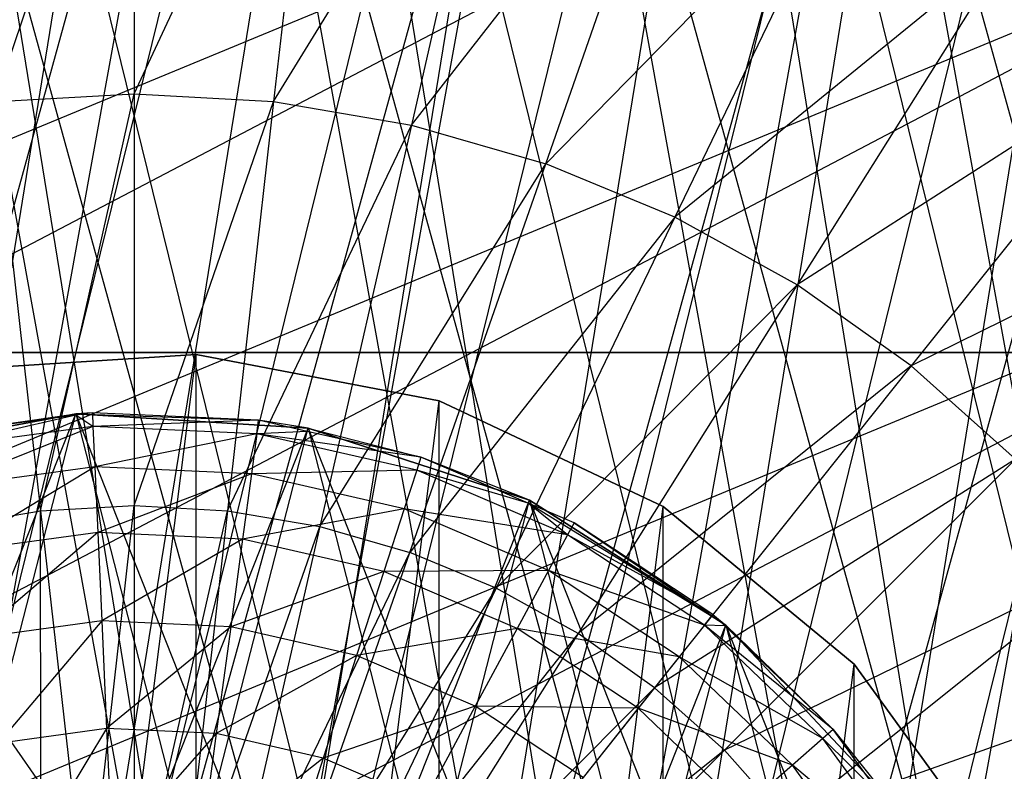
# Model space of a CAD drawing. Extents: x -0.31 to 2.17, y -0.31 to 0.31.
# Tile 9 of 14: x -0.01 to 0.11, y 0.07 to 0.17. Entities that reach past the tile are written whole.
import ezdxf

# ---------------------------------------------------------------- set-up
doc = ezdxf.new("R2010")
doc.units = 0
doc.header["$MEASUREMENT"] = 0
doc.linetypes.add('solid', pattern=[0])
doc.layers.add('1', color=7, linetype='solid')

msp = doc.modelspace()

# ---------------------------------------------------------------- linework, layer by layer
at = {"layer": '1', "color": 3, "linetype": 'solid'}
for p, q in [((-0.085552, -0.295359, 2.715), (0.012382, 0.307251, 2.715)), ((0.012382, 0.307251, 3.641), (0.109041, -0.287517, 3.641)), ((0.012382, 0.307251, 3.641), (0.15375, -0.266303, 3.641)), ((-0.109041, -0.287517, 3.616648), (0.037065, 0.305258, 3.616648)), ((-0.061508, -0.301286, 3.616648), (0.037065, 0.305258, 3.616648)), ((-0.037065, 0.305258, 3.641), (0.061508, -0.301286, 3.641)), ((-0.037065, 0.305258, 3.641), (0.109041, -0.287517, 3.641)), ((-0.085552, -0.295359, 2.715), (0.061508, 0.301286, 2.715)), ((-0.037065, -0.305258, 2.715), (0.061508, 0.301286, 2.715)), ((0.061508, 0.301286, 3.641), (0.15375, -0.266303, 3.641)), ((0.061508, 0.301286, 3.641), (0.194477, -0.238191, 3.641)), ((-0.061508, -0.301286, 3.616648), (0.085552, 0.295359, 3.616648)), ((-0.012382, -0.307251, 3.616648), (0.085552, 0.295359, 3.616648)), ((-0.037065, -0.305258, 2.715), (0.109041, 0.287517, 2.715)), ((0.012382, -0.307251, 2.715), (0.109041, 0.287517, 2.715)), ((-0.012382, -0.307251, 3.616648), (0.131823, 0.277811, 3.616648)), ((0.037065, -0.305258, 3.616648), (0.131823, 0.277811, 3.616648)), ((0.012382, -0.307251, 2.715), (0.15375, 0.266303, 2.715)), ((-0.112544, -0.209141, 1.05), (0.010655, 0.237261, 1.05)), ((-0.073392, -0.225876, 1.05), (0.010655, 0.237261, 1.05)), ((0.010655, 0.237261, 2.25), (0.093343, -0.218388, 2.25)), ((0.010655, 0.237261, 2.25), (0.130838, -0.198211, 2.25)), ((-0.03188, 0.235351, 2.25), (0.052849, -0.231545, 2.25)), ((-0.03188, 0.235351, 2.25), (0.093343, -0.218388, 2.25)), ((-0.073392, -0.225876, 1.05), (0.052849, 0.231545, 1.05)), ((-0.03188, -0.235351, 1.05), (0.052849, 0.231545, 1.05)), ((0.052849, 0.231545, 2.25), (0.130838, -0.198211, 2.25)), ((0.052849, 0.231545, 2.25), (0.164127, -0.171664, 2.25)), ((-0.03188, -0.235351, 1.05), (0.093343, 0.218388, 1.05)), ((0.010655, -0.237261, 1.05), (0.093343, 0.218388, 1.05)), ((0.093343, 0.218388, 2.25), (0.164127, -0.171664, 2.25)), ((0.093343, 0.218388, 2.25), (0.192142, -0.139599, 2.25)), ((0, 0.20893, 3.67886), (-0.017661, 0.156745, 3.692636)), ((0, 0.20893, 3.67886), (0, 0.157737, 3.692636)), ((-0.236525, 0.021496, 1.05), (0.116722, 0.206839, 1.05)), ((-0.228775, 0.063783, 1.05), (0.116722, 0.206839, 1.05)), ((0, 0.157737, 3.692636), (0.023393, 0.207616, 3.67886)), ((0.023393, 0.207616, 3.67886), (0.017661, 0.156745, 3.692636)), ((0.017661, 0.156745, 3.692636), (0.046491, 0.203692, 3.67886)), ((0.046491, 0.203692, 3.67886), (0.0351, 0.153782, 3.692636)), ((0.010655, -0.237261, 1.05), (0.130838, 0.198211, 1.05)), ((0.052849, -0.231545, 1.05), (0.130838, 0.198211, 1.05)), ((0.0351, 0.153782, 3.692636), (0.069005, 0.197206, 3.67886)), ((0.052097, 0.148885, 3.692636), (0.069005, 0.197206, 3.67886)), ((0.090651, 0.188239, 3.67886), (0.052097, 0.148885, 3.692636)), ((0.090651, 0.188239, 3.67886), (0.06844, 0.142116, 3.692636)), ((-0.236525, -0.021496, 1.05), (0.152097, 0.182408, 1.05)), ((-0.236525, 0.021496, 1.05), (0.152097, 0.182408, 1.05)), ((0.111157, 0.176906, 3.67886), (0.06844, 0.142116, 3.692636)), ((0.111157, 0.176906, 3.67886), (0.083921, 0.13356, 3.692636)), ((0.130266, 0.163348, 3.67886), (0.083921, 0.13356, 3.692636)), ((0.130266, 0.163348, 3.67886), (0.098347, 0.123324, 3.692636)), ((-0.017661, 0.156745, 3.692636), (0, 0.157737, 3.692636)), ((-0.01183, 0.10499, 3.702531), (0, 0.157737, 3.692636)), ((0, 0.157737, 3.692636), (0, 0.105655, 3.702531)), ((0, 0.157737, 3.692636), (0.017661, 0.156745, 3.692636)), ((-0.017661, 0.156745, 3.692636), (-0.01183, 0.10499, 3.702531)), ((0, 0.105655, 3.702531), (0.017661, 0.156745, 3.692636)), ((0.017661, 0.156745, 3.692636), (0.01183, 0.10499, 3.702531)), ((0.017661, 0.156745, 3.692636), (0.0351, 0.153782, 3.692636)), ((0.01183, 0.10499, 3.702531), (0.0351, 0.153782, 3.692636)), ((0.0351, 0.153782, 3.692636), (0.02351, 0.103006, 3.702531)), ((0.0351, 0.153782, 3.692636), (0.052097, 0.148885, 3.692636)), ((-0.236525, -0.021496, 1.05), (0.182489, 0.152, 1.05)), ((-0.228775, -0.063783, 1.05), (0.182489, 0.152, 1.05)), ((0.02351, 0.103006, 3.702531), (0.052097, 0.148885, 3.692636)), ((0.034896, 0.099726, 3.702531), (0.052097, 0.148885, 3.692636)), ((0.06844, 0.142116, 3.692636), (0.052097, 0.148885, 3.692636)), ((0.147736, 0.147736, 3.67886), (0.098347, 0.123324, 3.692636)), ((0.06844, 0.142116, 3.692636), (0.034896, 0.099726, 3.702531)), ((0.06844, 0.142116, 3.692636), (0.045842, 0.095192, 3.702531)), ((0.083921, 0.13356, 3.692636), (0.06844, 0.142116, 3.692636)), ((0.083921, 0.13356, 3.692636), (0.045842, 0.095192, 3.702531)), ((0.083921, 0.13356, 3.692636), (0.056212, 0.08946, 3.702531)), ((0.098347, 0.123324, 3.692636), (0.083921, 0.13356, 3.692636)), ((-0.05, 0.125, -0.575), (0.125, 0.125, -0.81)), ((0.815, 0.125, -0.575), (-0.05, 0.125, -0.575)), ((-0.05, 0.125, -0.81), (0.125, 0.125, -0.81)), ((0.125, -0.125, -0.81), (-0.05, 0.125, -0.81)), ((-0.023423, -0.122786, -0.465), (0.007849, 0.124753, -0.465)), ((-0.023423, 0.122786, -0.465), (0.007849, 0.124753, -0.465)), ((0.007849, 0.124753, -0.715), (-0.023423, 0.122786, -0.465)), ((-0.023423, 0.122786, -0.715), (0.007849, 0.124753, -0.715)), ((-0.023423, -0.122786, -0.715), (0.007849, 0.124753, -0.715)), ((0.007849, -0.124753, -0.465), (0.007849, 0.124753, -0.465)), ((0.007849, 0.124753, -0.715), (0.007849, 0.124753, -0.465)), ((0.007849, 0.124753, -0.465), (0.038627, 0.118882, -0.465)), ((0.038627, 0.118882, -0.715), (0.007849, 0.124753, -0.465)), ((0.007849, 0.124753, -0.715), (0.038627, 0.118882, -0.715)), ((0.007849, -0.124753, -0.715), (0.007849, 0.124753, -0.715)), ((0.098347, 0.123324, 3.692636), (0.056212, 0.08946, 3.702531)), ((0.098347, 0.123324, 3.692636), (0.065875, 0.082604, 3.702531)), ((0.111537, 0.111537, 3.692636), (0.098347, 0.123324, 3.692636)), ((0.007849, -0.124753, -0.465), (0.038627, 0.118882, -0.465)), ((0.007849, -0.124753, -0.715), (0.038627, 0.118882, -0.715)), ((0.038627, -0.118882, -0.465), (0.038627, 0.118882, -0.465)), ((0.038627, 0.118882, -0.715), (0.038627, 0.118882, -0.465)), ((0.038627, 0.118882, -0.465), (0.066978, 0.105541, -0.465)), ((0.066978, 0.105541, -0.715), (0.038627, 0.118882, -0.465)), ((0.038627, 0.118882, -0.715), (0.066978, 0.105541, -0.715)), ((0.038627, -0.118882, -0.715), (0.038627, 0.118882, -0.715)), ((-0.085654, -0.080434, 0.06), (-0.007378, 0.117268, 0.06)), ((-0.085654, -0.080434), (-0.007378, 0.117268)), ((-0.06296, -0.099209, 0.06), (-0.007378, 0.117268, 0.06)), ((-0.06296, -0.099209), (-0.007378, 0.117268)), ((-0.007378, 0.117268), (-0.036309, 0.111749)), ((-0.036309, 0.111749, 0.06), (-0.007378, 0.117268)), ((-0.007378, 0.117268, 0.06), (-0.036309, 0.111749, 0.06)), ((-0.026146, 0.114554, 3.67), (-0.007378, 0.117268, 0.06)), ((-0.005272, 0.117382, 3.67), (-0.007378, 0.117268, 0.06)), ((-0.007378, 0.117268, 0.06), (0.015772, 0.116437, 3.67)), ((-0.007355, 0.117099, 3.67), (-0.007378, 0.117268, 0.06)), ((0.022017, 0.115419), (-0.007378, 0.117268)), ((-0.007378, 0.117268, 0.06), (0.022017, 0.115419)), ((-0.007378, 0.117268, 0.06), (-0.007378, 0.117268)), ((-0.007378, 0.117268, 0.06), (0.050029, -0.106317, 0.06)), ((-0.007378, 0.117268, 0.06), (0.074897, -0.090535, 0.06)), ((0.022017, 0.115419, 0.06), (-0.007378, 0.117268, 0.06)), ((-0.005272, 0.117382, 3.67), (-0.007355, 0.117099, 3.67)), ((-0.005272, 0.117382, 3.67), (-0.005194, 0.115654, 3.687558)), ((0.015772, 0.116437, 3.67), (-0.005272, 0.117382, 3.67)), ((-0.007355, 0.117099, 3.67), (-0.026146, 0.114554, 3.67)), ((-0.007355, 0.117099, 3.67), (-0.025761, 0.112868, 3.687558)), ((-0.005194, 0.115654, 3.687558), (-0.007355, 0.117099, 3.67)), ((0.015772, 0.116437, 3.67), (-0.005194, 0.115654, 3.687558)), ((0.01554, 0.114723, 3.687558), (0.015772, 0.116437, 3.67)), ((0.022017, 0.115419, 0.06), (0.015772, 0.116437, 3.67)), ((0.021929, 0.115031, 3.67), (0.015772, 0.116437, 3.67)), ((-0.06296, -0.099209, 0.06), (0.022017, 0.115419, 0.06)), ((-0.06296, -0.099209), (0.022017, 0.115419)), ((-0.036309, -0.111749, 0.06), (0.022017, 0.115419, 0.06)), ((-0.036309, -0.111749), (0.022017, 0.115419)), ((-0.005194, 0.115654, 3.687558), (-0.025761, 0.112868, 3.687558)), ((-0.005194, 0.115654, 3.687558), (-0.024622, 0.107875, 3.704442)), ((-0.005194, 0.115654, 3.687558), (-0.004964, 0.110538, 3.704442)), ((0.01554, 0.114723, 3.687558), (-0.005194, 0.115654, 3.687558)), ((0.01554, 0.114723, 3.687558), (-0.004964, 0.110538, 3.704442)), ((0.01554, 0.114723, 3.687558), (0.014853, 0.109648, 3.704442)), ((0.021929, 0.115031, 3.67), (0.01554, 0.114723, 3.687558)), ((0.036309, 0.111749, 3.67), (0.01554, 0.114723, 3.687558)), ((0.035775, 0.110104, 3.687558), (0.01554, 0.114723, 3.687558)), ((0.021929, 0.115031, 3.67), (0.022017, 0.115419, 0.06)), ((0.036309, 0.111749, 3.67), (0.021929, 0.115031, 3.67)), ((0.022017, 0.115419, 0.06), (0.036309, 0.111749, 3.67)), ((0.050029, 0.106317), (0.022017, 0.115419)), ((0.022017, 0.115419, 0.06), (0.050029, 0.106317)), ((0.022017, 0.115419, 0.06), (0.022017, 0.115419)), ((0.022017, 0.115419, 0.06), (0.074897, -0.090535, 0.06)), ((0.022017, 0.115419, 0.06), (0.095059, -0.069065, 0.06)), ((0.050029, 0.106317, 0.06), (0.022017, 0.115419, 0.06)), ((0.036309, 0.111749, 3.67), (0.035775, 0.110104, 3.687558)), ((0.050029, 0.106317, 0.06), (0.036309, 0.111749, 3.67)), ((0.049873, 0.105952, 3.67), (0.036309, 0.111749, 3.67)), ((0.111537, 0.111537, 3.692636), (0.065875, 0.082604, 3.702531)), ((0.111537, 0.111537, 3.692636), (0.074709, 0.074709, 3.702531)), ((-0.004964, 0.110538, 3.704442), (-0.024622, 0.107875, 3.704442)), ((-0.004964, 0.110538, 3.704442), (-0.022771, 0.099767, 3.720001)), ((-0.004964, 0.110538, 3.704442), (-0.004591, 0.102229, 3.720001)), ((0.014853, 0.109648, 3.704442), (-0.004964, 0.110538, 3.704442)), ((0.014853, 0.109648, 3.704442), (-0.004591, 0.102229, 3.720001)), ((0.014853, 0.109648, 3.704442), (0.013736, 0.101406, 3.720001)), ((0.035775, 0.110104, 3.687558), (0.014853, 0.109648, 3.704442)), ((0.034192, 0.105234, 3.704442), (0.014853, 0.109648, 3.704442)), ((0.035775, 0.110104, 3.687558), (0.034192, 0.105234, 3.704442)), ((0.049873, 0.105952, 3.67), (0.035775, 0.110104, 3.687558)), ((0.05486, 0.101947, 3.687558), (0.035775, 0.110104, 3.687558)), ((-0.036309, -0.111749, 0.06), (0.050029, 0.106317, 0.06)), ((-0.036309, -0.111749), (0.050029, 0.106317)), ((-0.007378, -0.117268, 0.06), (0.050029, 0.106317, 0.06)), ((-0.007378, -0.117268), (0.050029, 0.106317)), ((0.050029, 0.106317, 0.06), (0.049873, 0.105952, 3.67)), ((0.074897, 0.090535, 0.06), (0.049873, 0.105952, 3.67)), ((0.05568, 0.10347, 3.67), (0.049873, 0.105952, 3.67)), ((0.05486, 0.101947, 3.687558), (0.049873, 0.105952, 3.67)), ((0.074897, 0.090535), (0.050029, 0.106317)), ((0.050029, 0.106317, 0.06), (0.074897, 0.090535)), ((0.050029, 0.106317, 0.06), (0.050029, 0.106317)), ((0.050029, 0.106317, 0.06), (0.095059, -0.069065, 0.06)), ((0.050029, 0.106317, 0.06), (0.109249, -0.043255, 0.06)), ((0.074897, 0.090535, 0.06), (0.050029, 0.106317, 0.06)), ((-0.02351, 0.103006, 3.702531), (-0.01183, 0.10499, 3.702531)), ((-0.01183, 0.10499, 3.702531), (0, 0.105655, 3.702531)), ((-0.01183, 0.10499, 3.702531), (-0.005932, 0.052644, 3.708491)), ((-0.011788, 0.051648, 3.708491), (-0.01183, 0.10499, 3.702531)), ((-0.005932, 0.052644, 3.708491), (0, 0.105655, 3.702531)), ((0, 0.105655, 3.702531), (0, 0.052977, 3.708491)), ((0, 0.105655, 3.702531), (0.01183, 0.10499, 3.702531)), ((0, 0.052977, 3.708491), (0.01183, 0.10499, 3.702531)), ((0.01183, 0.10499, 3.702531), (0.005932, 0.052644, 3.708491)), ((0.01183, 0.10499, 3.702531), (0.02351, 0.103006, 3.702531)), ((0.034192, 0.105234, 3.704442), (0.013736, 0.101406, 3.720001)), ((0.034192, 0.105234, 3.704442), (0.031622, 0.097324, 3.720001)), ((0.05486, 0.101947, 3.687558), (0.034192, 0.105234, 3.704442)), ((0.052433, 0.097437, 3.704442), (0.034192, 0.105234, 3.704442)), ((0.038627, -0.118882, -0.465), (0.066978, 0.105541, -0.465)), ((0.038627, -0.118882, -0.715), (0.066978, 0.105541, -0.715)), ((0.066978, -0.105541, -0.465), (0.066978, 0.105541, -0.465)), ((0.066978, 0.105541, -0.715), (0.066978, 0.105541, -0.465)), ((0.066978, 0.105541, -0.465), (0.091121, 0.085568, -0.465)), ((0.091121, 0.085568, -0.715), (0.066978, 0.105541, -0.465)), ((0.066978, 0.105541, -0.715), (0.091121, 0.085568, -0.715)), ((0.066978, -0.105541, -0.715), (0.066978, 0.105541, -0.715)), ((0.05568, 0.10347, 3.67), (0.05486, 0.101947, 3.687558)), ((0.05568, 0.10347, 3.67), (0.074897, 0.090535, 0.06)), ((0.07326, 0.091865, 3.67), (0.05568, 0.10347, 3.67)), ((-0.004591, 0.102229, 3.720001), (-0.022771, 0.099767, 3.720001)), ((-0.004591, 0.102229, 3.720001), (-0.02028, 0.088855, 3.73364)), ((-0.004591, 0.102229, 3.720001), (-0.004089, 0.091048, 3.73364)), ((0.013736, 0.101406, 3.720001), (-0.004591, 0.102229, 3.720001)), ((0.005932, 0.052644, 3.708491), (0.02351, 0.103006, 3.702531)), ((0.02351, 0.103006, 3.702531), (0.011788, 0.051648, 3.708491)), ((0.02351, 0.103006, 3.702531), (0.034896, 0.099726, 3.702531)), ((0.013736, 0.101406, 3.720001), (-0.004089, 0.091048, 3.73364)), ((0.013736, 0.101406, 3.720001), (0.012234, 0.090315, 3.73364)), ((0.031622, 0.097324, 3.720001), (0.013736, 0.101406, 3.720001)), ((0.05486, 0.101947, 3.687558), (0.052433, 0.097437, 3.704442)), ((0.07326, 0.091865, 3.67), (0.05486, 0.101947, 3.687558)), ((0.072182, 0.090513, 3.687558), (0.05486, 0.101947, 3.687558)), ((0.011788, 0.051648, 3.708491), (0.034896, 0.099726, 3.702531)), ((0.017497, 0.050004, 3.708491), (0.034896, 0.099726, 3.702531)), ((0.045842, 0.095192, 3.702531), (0.034896, 0.099726, 3.702531)), ((0.031622, 0.097324, 3.720001), (0.012234, 0.090315, 3.73364)), ((0.031622, 0.097324, 3.720001), (0.028164, 0.086679, 3.73364)), ((0.052433, 0.097437, 3.704442), (0.031622, 0.097324, 3.720001)), ((0.048492, 0.090113, 3.720001), (0.031622, 0.097324, 3.720001)), ((0.052433, 0.097437, 3.704442), (0.048492, 0.090113, 3.720001)), ((0.072182, 0.090513, 3.687558), (0.052433, 0.097437, 3.704442)), ((0.068989, 0.086509, 3.704442), (0.052433, 0.097437, 3.704442)), ((0.123324, 0.098347, 3.692636), (0.074709, 0.074709, 3.702531)), ((0.082604, 0.065875, 3.702531), (0.123324, 0.098347, 3.692636)), ((0.045842, 0.095192, 3.702531), (0.017497, 0.050004, 3.708491)), ((0.045842, 0.095192, 3.702531), (0.022986, 0.04773, 3.708491)), ((0.056212, 0.08946, 3.702531), (0.045842, 0.095192, 3.702531)), ((-0.004089, 0.091048, 3.73364), (-0.02028, 0.088855, 3.73364)), ((-0.004089, 0.091048, 3.73364), (-0.017246, 0.075558, 3.744832)), ((-0.004089, 0.091048, 3.73364), (-0.003477, 0.077423, 3.744832)), ((0.012234, 0.090315, 3.73364), (-0.004089, 0.091048, 3.73364)), ((0.072182, 0.090513, 3.687558), (0.07326, 0.091865, 3.67)), ((0.07326, 0.091865, 3.67), (0.074897, 0.090535, 0.06)), ((0.07478, 0.090412, 3.67), (0.07326, 0.091865, 3.67)), ((-0.007378, -0.117268, 0.06), (0.074897, 0.090535, 0.06)), ((-0.007378, -0.117268), (0.074897, 0.090535)), ((0.012234, 0.090315, 3.73364), (-0.003477, 0.077423, 3.744832)), ((0.012234, 0.090315, 3.73364), (0.010403, 0.0768, 3.744832)), ((0.028164, 0.086679, 3.73364), (0.012234, 0.090315, 3.73364)), ((0.022017, -0.115419, 0.06), (0.074897, 0.090535, 0.06)), ((0.022017, -0.115419), (0.074897, 0.090535)), ((0.048492, 0.090113, 3.720001), (0.028164, 0.086679, 3.73364)), ((0.048492, 0.090113, 3.720001), (0.043188, 0.080257, 3.73364)), ((0.068989, 0.086509, 3.704442), (0.048492, 0.090113, 3.720001)), ((0.063803, 0.080007, 3.720001), (0.048492, 0.090113, 3.720001)), ((0.072182, 0.090513, 3.687558), (0.068989, 0.086509, 3.704442)), ((0.07478, 0.090412, 3.67), (0.072182, 0.090513, 3.687558)), ((0.088486, 0.077308, 3.67), (0.072182, 0.090513, 3.687558)), ((0.087184, 0.07617, 3.687558), (0.072182, 0.090513, 3.687558)), ((0.07478, 0.090412, 3.67), (0.074897, 0.090535, 0.06)), ((0.088486, 0.077308, 3.67), (0.07478, 0.090412, 3.67)), ((0.088486, 0.077308, 3.67), (0.074897, 0.090535, 0.06)), ((0.095059, 0.069065), (0.074897, 0.090535)), ((0.074897, 0.090535, 0.06), (0.095059, 0.069065)), ((0.074897, 0.090535, 0.06), (0.074897, 0.090535)), ((0.074897, 0.090535, 0.06), (0.109249, -0.043255, 0.06)), ((0.074897, 0.090535, 0.06), (0.116573, -0.014727, 0.06)), ((0.095059, 0.069065, 0.06), (0.074897, 0.090535, 0.06)), ((0.056212, 0.08946, 3.702531), (0.022986, 0.04773, 3.708491)), ((0.056212, 0.08946, 3.702531), (0.028185, 0.044857, 3.708491)), ((0.065875, 0.082604, 3.702531), (0.056212, 0.08946, 3.702531)), ((0.028164, 0.086679, 3.73364), (0.010403, 0.0768, 3.744832)), ((0.028164, 0.086679, 3.73364), (0.023949, 0.073708, 3.744832)), ((0.043188, 0.080257, 3.73364), (0.028164, 0.086679, 3.73364)), ((0.068989, 0.086509, 3.704442), (0.063803, 0.080007, 3.720001)), ((0.087184, 0.07617, 3.687558), (0.068989, 0.086509, 3.704442)), ((0.083327, 0.0728, 3.704442), (0.068989, 0.086509, 3.704442)), ((0.066978, -0.105541, -0.465), (0.091121, 0.085568, -0.465)), ((0.066978, -0.105541, -0.715), (0.091121, 0.085568, -0.715)), ((0.091121, -0.085568, -0.465), (0.091121, 0.085568, -0.465)), ((0.091121, 0.085568, -0.715), (0.091121, 0.085568, -0.465)), ((0.091121, 0.085568, -0.465), (0.109538, 0.060219, -0.465)), ((0.109538, 0.060219, -0.715), (0.091121, 0.085568, -0.465)), ((0.091121, 0.085568, -0.715), (0.109538, 0.060219, -0.715)), ((0.091121, -0.085568, -0.715), (0.091121, 0.085568, -0.715)), ((0.13356, 0.083921, 3.692636), (0.082604, 0.065875, 3.702531)), ((0.065875, 0.082604, 3.702531), (0.028185, 0.044857, 3.708491)), ((0.065875, 0.082604, 3.702531), (0.03303, 0.041419, 3.708491)), ((0.074709, 0.074709, 3.702531), (0.065875, 0.082604, 3.702531)), ((0.043188, 0.080257, 3.73364), (0.023949, 0.073708, 3.744832)), ((0.043188, 0.080257, 3.73364), (0.036725, 0.068247, 3.744832)), ((0.063803, 0.080007, 3.720001), (0.043188, 0.080257, 3.73364)), ((0.056825, 0.071256, 3.73364), (0.043188, 0.080257, 3.73364)), ((0.063803, 0.080007, 3.720001), (0.056825, 0.071256, 3.73364)), ((0.083327, 0.0728, 3.704442), (0.063803, 0.080007, 3.720001)), ((0.077064, 0.067328, 3.720001), (0.063803, 0.080007, 3.720001)), ((-0.003477, 0.077423, 3.744832), (-0.017246, 0.075558, 3.744832)), ((-0.003477, 0.077423, 3.744832), (-0.013783, 0.060389, 3.753149)), ((-0.003477, 0.077423, 3.744832), (-0.002779, 0.061879, 3.753149)), ((0.010403, 0.0768, 3.744832), (-0.003477, 0.077423, 3.744832)), ((0.088486, 0.077308, 3.67), (0.087184, 0.07617, 3.687558)), ((0.088486, 0.077308, 3.67), (0.095059, 0.069065, 0.06)), ((0.094677, 0.068787, 3.67), (0.088486, 0.077308, 3.67)), ((0.010403, 0.0768, 3.744832), (-0.002779, 0.061879, 3.753149)), ((0.010403, 0.0768, 3.744832), (0.008315, 0.061381, 3.753149)), ((0.023949, 0.073708, 3.744832), (0.010403, 0.0768, 3.744832)), ((0.087184, 0.07617, 3.687558), (0.083327, 0.0728, 3.704442)), ((0.094677, 0.068787, 3.67), (0.087184, 0.07617, 3.687558)), ((0.099383, 0.059379, 3.687558), (0.087184, 0.07617, 3.687558)), ((0.023949, 0.073708, 3.744832), (0.008315, 0.061381, 3.753149)), ((0.023949, 0.073708, 3.744832), (0.019141, 0.05891, 3.753149)), ((0.036725, 0.068247, 3.744832), (0.023949, 0.073708, 3.744832)), ((0.074709, 0.074709, 3.702531), (0.03303, 0.041419, 3.708491)), ((0.074709, 0.074709, 3.702531), (0.03746, 0.03746, 3.708491)), ((0.082604, 0.065875, 3.702531), (0.074709, 0.074709, 3.702531)), ((0.083327, 0.0728, 3.704442), (0.077064, 0.067328, 3.720001)), ((0.099383, 0.059379, 3.687558), (0.083327, 0.0728, 3.704442)), ((0.094987, 0.056752, 3.704442), (0.083327, 0.0728, 3.704442))]:
    msp.add_line(p, q, dxfattribs=at)

doc.saveas('drawing.dxf')
